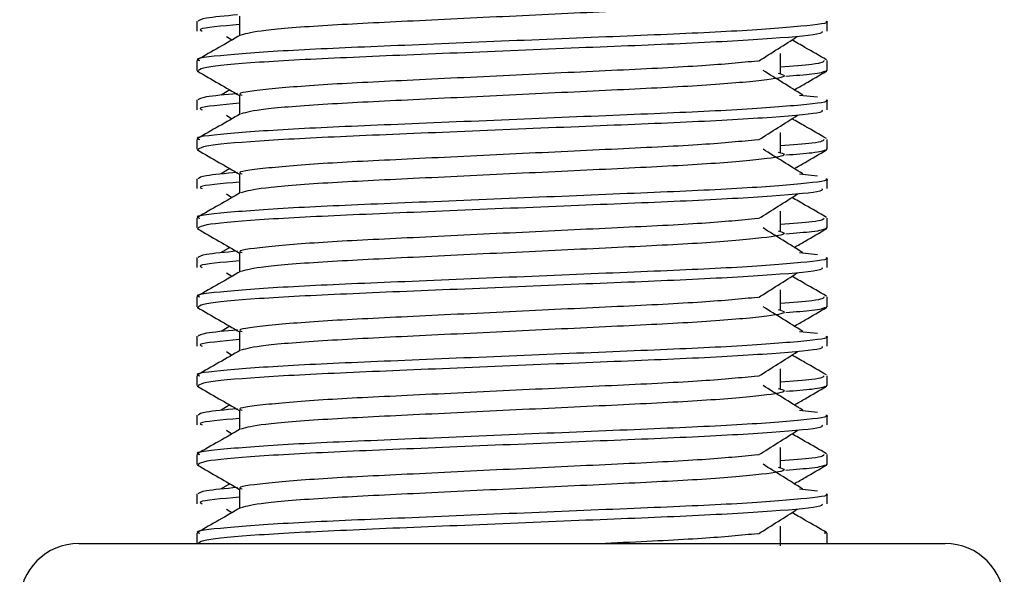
# Model space of a CAD drawing. Header units: millimetres. Extents: x 0 to 420, y 0 to 297.
# Tile 27 of 70: x 139.347 to 140.692, y 203.264 to 204.022. Entities that reach past the tile are written whole.
import ezdxf

# ---------------------------------------------------------------- set-up
doc = ezdxf.new("R2010")
doc.units = ezdxf.units.MM

msp = doc.modelspace()

# ---------------------------------------------------------------- linework, layer by layer
at = {"color": 7, "linetype": 'Continuous', "lineweight": 25}
for p, q in [((139.6473, 204.02621), (139.6473, 203.99993)), ((139.58906, 204.01953), (139.58906, 204.00608)), ((140.44986, 204.00608), (140.44986, 204.01953)), ((139.6293, 203.99873), (139.63692, 203.99392)), ((140.38618, 203.94835), (140.38618, 203.97525)), ((139.58906, 203.96569), (139.58906, 203.95228)), ((140.44986, 203.95228), (140.44986, 203.96569)), ((139.58931, 203.9517), (139.59149, 203.95122)), ((140.44799, 203.95228), (140.44961, 203.9517)), ((139.63384, 203.92584), (139.62222, 203.91864)), ((139.6473, 203.91861), (139.6473, 203.89233)), ((140.41237, 203.91867), (140.43663, 203.91605)), ((139.58906, 203.91193), (139.58906, 203.89847)), ((140.44986, 203.89847), (140.44986, 203.91193)), ((139.6293, 203.89113), (139.63692, 203.88632)), ((140.38618, 203.84074), (140.38618, 203.86765)), ((139.58906, 203.85808), (139.58906, 203.84468)), ((140.44986, 203.84468), (140.44986, 203.85808)), ((139.58931, 203.8441), (139.59149, 203.84362)), ((140.44799, 203.84468), (140.44961, 203.8441)), ((139.63384, 203.81824), (139.62222, 203.81104)), ((139.6473, 203.81101), (139.6473, 203.78473)), ((140.41237, 203.81107), (140.43663, 203.80845)), ((139.58906, 203.80433), (139.58906, 203.79087)), ((140.44986, 203.79087), (140.44986, 203.80433)), ((139.6293, 203.78353), (139.63692, 203.77872)), ((140.38618, 203.73314), (140.38618, 203.76004)), ((139.58906, 203.75048), (139.58906, 203.73708)), ((140.44986, 203.73708), (140.44986, 203.75048)), ((139.58931, 203.7365), (139.59149, 203.73602)), ((140.44799, 203.73708), (140.44961, 203.7365)), ((139.63384, 203.71064), (139.62222, 203.70344)), ((139.6473, 203.70341), (139.6473, 203.67713)), ((140.41237, 203.70347), (140.43663, 203.70085)), ((139.58906, 203.69673), (139.58906, 203.68327)), ((140.44986, 203.68327), (140.44986, 203.69673)), ((139.6293, 203.67593), (139.63692, 203.67112)), ((140.38618, 203.62554), (140.38618, 203.65244)), ((139.58906, 203.64288), (139.58906, 203.62947)), ((140.44986, 203.62947), (140.44986, 203.64288)), ((139.58931, 203.6289), (139.59149, 203.62842)), ((140.44799, 203.62947), (140.44961, 203.6289)), ((139.63384, 203.60304), (139.62222, 203.59584)), ((139.6473, 203.59581), (139.6473, 203.56952)), ((140.41237, 203.59586), (140.43663, 203.59325)), ((139.58906, 203.58912), (139.58906, 203.57567)), ((140.44986, 203.57567), (140.44986, 203.58912)), ((139.6293, 203.56832), (139.63692, 203.56352)), ((140.38618, 203.51794), (140.38618, 203.54484)), ((139.58906, 203.53528), (139.58906, 203.52187)), ((140.44986, 203.52187), (140.44986, 203.53528)), ((139.58931, 203.5213), (139.59149, 203.52082)), ((140.44799, 203.52187), (140.44961, 203.5213)), ((139.63384, 203.49544), (139.62222, 203.48824)), ((139.6473, 203.4882), (139.6473, 203.46192)), ((140.41237, 203.48826), (140.43663, 203.48565)), ((139.58906, 203.48152), (139.58906, 203.46807)), ((140.44986, 203.46807), (140.44986, 203.48152)), ((139.6293, 203.46072), (139.63692, 203.45592)), ((140.38618, 203.41034), (140.38618, 203.43724)), ((139.58906, 203.42768), (139.58906, 203.41427)), ((140.44986, 203.41427), (140.44986, 203.42768)), ((139.58931, 203.4137), (139.59149, 203.41321)), ((140.44799, 203.41427), (140.44961, 203.4137)), ((139.63384, 203.38784), (139.62222, 203.38064)), ((139.6473, 203.3806), (139.6473, 203.35432)), ((140.41237, 203.38066), (140.43663, 203.37805)), ((139.58906, 203.37392), (139.58906, 203.36047)), ((140.44986, 203.36047), (140.44986, 203.37392)), ((139.6293, 203.35312), (139.63692, 203.34832)), ((140.38618, 203.30274), (140.38618, 203.32964)), ((139.58906, 203.32008), (139.58906, 203.3061)), ((140.44986, 203.3061), (140.44986, 203.32008)), ((139.42765, 203.3061), (140.61127, 203.3061))]:
    msp.add_line(p, q, dxfattribs=at)
for centre, start, end in [((139.42765, 203.2254), 90, 180), ((140.61127, 203.2254), 0, 90)]:
    msp.add_arc(centre, 0.0807, start, end, dxfattribs=at)
for points, knots in [([(140.38324, 204.056), (140.3872, 204.05486), (140.39841, 204.05164), (140.3674, 204.04631), (140.28662, 204.03921), (140.16591, 204.03326), (140.02486, 204.0266), (139.88273, 204.01965), (139.76112, 204.01383), (139.6733, 204.00694), (139.65717, 204.00263), (139.6493, 204.00053)], [0, 0, 0, 0, 0.0638066, 0.1803218, 0.300081, 0.415215, 0.5333173, 0.6525337, 0.7671935, 0.8863835, 1, 1, 1, 1]), ([(139.64429, 204.02818), (139.62773, 204.02665), (139.59498, 204.02361), (139.59225, 204.02088), (139.5909, 204.01953)], [0, 0, 0, 0, 0.50558463, 1, 1, 1, 1]), ([(140.44802, 204.01953), (140.44861, 204.01934), (140.45559, 204.01706), (140.41996, 204.01269), (140.32891, 204.00558), (140.18873, 203.99964), (140.02562, 203.99298), (139.8618, 203.98603), (139.71896, 203.9802), (139.62456, 203.97326), (139.58236, 203.96842), (139.59176, 203.96601), (139.59301, 203.96569)], [0, 0, 0, 0, 0.0110241, 0.1311888, 0.2546953, 0.3734373, 0.495237, 0.6181845, 0.7364377, 0.859358, 0.981202, 1, 1, 1, 1]), ([(139.6473, 204.01501), (139.62288, 204.01282), (139.588, 204.00968), (139.59435, 204.00691), (139.59626, 204.00608)], [0, 0, 0, 0, 0.7002075, 1, 1, 1, 1]), ([(139.6484, 204.00057), (139.63867, 203.99493), (139.61921, 203.98367), (139.59975, 203.97241), (139.59002, 203.96677)], [0, 0, 0, 0, 0.499935, 1, 1, 1, 1]), ([(140.44266, 204.00608), (140.44353, 204.00492), (140.44593, 204.00171), (140.38158, 203.99574), (140.26486, 203.98905), (140.11054, 203.98312), (139.94431, 203.97602), (139.78802, 203.96972), (139.66596, 203.96348), (139.59789, 203.95713), (139.5929, 203.95365), (139.59093, 203.95228)], [0, 0, 0, 0, 0.0687542, 0.1915913, 0.313424, 0.4320526, 0.5554842, 0.6757146, 0.7957061, 0.9191739, 1, 1, 1, 1]), ([(140.35619, 203.96503), (140.36508, 203.97065), (140.38287, 203.98188), (140.4007, 203.99311), (140.40962, 203.99873)], [0, 0, 0, 0, 0.4999896, 1, 1, 1, 1]), ([(140.4489, 203.96677), (140.43917, 203.97241), (140.42353, 203.98145), (140.4079, 203.99051), (140.402, 203.99392)], [0, 0, 0, 0, 0.622406, 1, 1, 1, 1]), ([(140.3551, 203.96507), (140.33233, 203.96287), (140.28614, 203.9584), (140.16532, 203.95255), (140.02492, 203.9459), (139.8831, 203.93895), (139.75964, 203.93312), (139.67798, 203.92618), (139.6415, 203.92133), (139.64966, 203.91892), (139.65077, 203.91859)], [0, 0, 0, 0, 0.1340309, 0.2719374, 0.4133992, 0.5561955, 0.6935339, 0.8362986, 0.9778119, 1, 1, 1, 1]), ([(140.44591, 203.96569), (140.44509, 203.96401), (140.44375, 203.96125), (140.4025, 203.95812), (140.38618, 203.95688)], [0, 0, 0, 0, 0.6042483, 1, 1, 1, 1]), ([(139.58992, 203.95125), (139.59966, 203.94562), (139.61878, 203.93456), (139.6379, 203.92349), (139.6473, 203.91805)], [0, 0, 0, 0, 0.5088672, 1, 1, 1, 1]), ([(140.38324, 203.9484), (140.3872, 203.94726), (140.39841, 203.94403), (140.3674, 203.93871), (140.28662, 203.93161), (140.16591, 203.92566), (140.02486, 203.919), (139.88273, 203.91205), (139.76112, 203.90623), (139.6733, 203.89934), (139.65717, 203.89503), (139.6493, 203.89293)], [0, 0, 0, 0, 0.0638066, 0.1803218, 0.300081, 0.415215, 0.5333173, 0.6525337, 0.7671935, 0.8863835, 1, 1, 1, 1]), ([(140.4167, 203.91864), (140.40763, 203.92426), (140.38949, 203.93549), (140.3714, 203.94672), (140.36236, 203.95234)], [0, 0, 0, 0, 0.5000108, 1, 1, 1, 1]), ([(140.44743, 203.95122), (140.44457, 203.94987), (140.43974, 203.94761), (140.40674, 203.94507), (140.39334, 203.94404)], [0, 0, 0, 0, 0.5937937, 1, 1, 1, 1]), ([(140.40508, 203.92584), (140.40999, 203.92868), (140.42462, 203.93715), (140.43926, 203.94562), (140.449, 203.95125)], [0, 0, 0, 0, 0.3351873, 1, 1, 1, 1]), ([(139.64429, 203.92058), (139.62773, 203.91904), (139.59498, 203.91601), (139.59225, 203.91328), (139.5909, 203.91193)], [0, 0, 0, 0, 0.5055846, 1, 1, 1, 1]), ([(140.44802, 203.91193), (140.44861, 203.91174), (140.45559, 203.90946), (140.41996, 203.90509), (140.32891, 203.89798), (140.18873, 203.89204), (140.02562, 203.88538), (139.8618, 203.87843), (139.71896, 203.8726), (139.62456, 203.86566), (139.58236, 203.86081), (139.59176, 203.85841), (139.59301, 203.85808)], [0, 0, 0, 0, 0.0110241, 0.1311888, 0.2546953, 0.3734373, 0.495237, 0.6181845, 0.7364377, 0.859358, 0.981202, 1, 1, 1, 1]), ([(139.6473, 203.90741), (139.62288, 203.90521), (139.588, 203.90208), (139.59435, 203.89931), (139.59626, 203.89847)], [0, 0, 0, 0, 0.7002075, 1, 1, 1, 1]), ([(139.6484, 203.89297), (139.63867, 203.88733), (139.61921, 203.87607), (139.59975, 203.86481), (139.59002, 203.85917)], [0, 0, 0, 0, 0.499935, 1, 1, 1, 1]), ([(140.44266, 203.89847), (140.44353, 203.89732), (140.44593, 203.89411), (140.38158, 203.88813), (140.26486, 203.88145), (140.11054, 203.87552), (139.94431, 203.86842), (139.78802, 203.86212), (139.66596, 203.85587), (139.59789, 203.84953), (139.5929, 203.84605), (139.59093, 203.84468)], [0, 0, 0, 0, 0.0687542, 0.1915913, 0.313424, 0.4320526, 0.5554842, 0.6757146, 0.7957061, 0.9191739, 1, 1, 1, 1]), ([(140.35619, 203.85743), (140.36508, 203.86305), (140.38287, 203.87428), (140.4007, 203.88551), (140.40962, 203.89113)], [0, 0, 0, 0, 0.4999896, 1, 1, 1, 1]), ([(140.4489, 203.85917), (140.43917, 203.86481), (140.42353, 203.87385), (140.4079, 203.88291), (140.402, 203.88632)], [0, 0, 0, 0, 0.622406, 1, 1, 1, 1]), ([(140.3551, 203.85747), (140.33233, 203.85527), (140.28614, 203.8508), (140.16532, 203.84495), (140.02492, 203.8383), (139.8831, 203.83135), (139.75964, 203.82552), (139.67798, 203.81858), (139.6415, 203.81373), (139.64966, 203.81132), (139.65077, 203.81099)], [0, 0, 0, 0, 0.1340309, 0.2719374, 0.4133992, 0.5561955, 0.6935339, 0.8362986, 0.9778119, 1, 1, 1, 1]), ([(140.44591, 203.85808), (140.44509, 203.85641), (140.44375, 203.85364), (140.4025, 203.85051), (140.38618, 203.84928)], [0, 0, 0, 0, 0.6042483, 1, 1, 1, 1]), ([(139.58992, 203.84365), (139.59966, 203.83802), (139.61878, 203.82696), (139.6379, 203.81589), (139.6473, 203.81045)], [0, 0, 0, 0, 0.5088672, 1, 1, 1, 1]), ([(140.38324, 203.8408), (140.3872, 203.83966), (140.39841, 203.83643), (140.3674, 203.83111), (140.28662, 203.824), (140.16591, 203.81806), (140.02486, 203.8114), (139.88273, 203.80445), (139.76112, 203.79863), (139.6733, 203.79173), (139.65717, 203.78743), (139.6493, 203.78533)], [0, 0, 0, 0, 0.0638066, 0.1803218, 0.300081, 0.415215, 0.5333173, 0.6525337, 0.7671935, 0.8863835, 1, 1, 1, 1]), ([(140.4167, 203.81104), (140.40763, 203.81666), (140.38949, 203.82789), (140.3714, 203.83912), (140.36236, 203.84474)], [0, 0, 0, 0, 0.5000108, 1, 1, 1, 1]), ([(140.44743, 203.84362), (140.44457, 203.84227), (140.43974, 203.84001), (140.40674, 203.83747), (140.39334, 203.83644)], [0, 0, 0, 0, 0.5937937, 1, 1, 1, 1]), ([(140.40508, 203.81824), (140.40999, 203.82108), (140.42462, 203.82955), (140.43926, 203.83802), (140.449, 203.84365)], [0, 0, 0, 0, 0.3351873, 1, 1, 1, 1]), ([(139.64429, 203.81298), (139.62773, 203.81144), (139.59498, 203.80841), (139.59225, 203.80568), (139.5909, 203.80433)], [0, 0, 0, 0, 0.5055846, 1, 1, 1, 1]), ([(140.44802, 203.80433), (140.44861, 203.80414), (140.45559, 203.80186), (140.41996, 203.79748), (140.32891, 203.79038), (140.18873, 203.78444), (140.02562, 203.77777), (139.8618, 203.77083), (139.71896, 203.765), (139.62456, 203.75806), (139.58236, 203.75321), (139.59176, 203.75081), (139.59301, 203.75048)], [0, 0, 0, 0, 0.0110241, 0.1311888, 0.2546953, 0.3734373, 0.495237, 0.6181845, 0.7364377, 0.859358, 0.981202, 1, 1, 1, 1]), ([(139.6473, 203.79981), (139.62288, 203.79761), (139.588, 203.79448), (139.59435, 203.79171), (139.59626, 203.79087)], [0, 0, 0, 0, 0.7002075, 1, 1, 1, 1]), ([(139.6484, 203.78537), (139.63867, 203.77973), (139.61921, 203.76847), (139.59975, 203.7572), (139.59002, 203.75157)], [0, 0, 0, 0, 0.49993496, 1, 1, 1, 1]), ([(140.44266, 203.79087), (140.44353, 203.78972), (140.44593, 203.78651), (140.38158, 203.78053), (140.26486, 203.77385), (140.11054, 203.76792), (139.94431, 203.76082), (139.78802, 203.75452), (139.66596, 203.74827), (139.59789, 203.74192), (139.5929, 203.73845), (139.59093, 203.73708)], [0, 0, 0, 0, 0.0687542, 0.1915913, 0.313424, 0.4320526, 0.5554842, 0.6757146, 0.7957061, 0.9191739, 1, 1, 1, 1]), ([(140.35619, 203.74983), (140.36508, 203.75545), (140.38287, 203.76668), (140.4007, 203.77791), (140.40962, 203.78353)], [0, 0, 0, 0, 0.4999896, 1, 1, 1, 1]), ([(140.4489, 203.75157), (140.43917, 203.7572), (140.42353, 203.76625), (140.4079, 203.7753), (140.402, 203.77872)], [0, 0, 0, 0, 0.622406, 1, 1, 1, 1]), ([(140.3551, 203.74987), (140.33233, 203.74767), (140.28614, 203.7432), (140.16532, 203.73735), (140.02492, 203.7307), (139.8831, 203.72375), (139.75964, 203.71792), (139.67798, 203.71098), (139.6415, 203.70613), (139.64966, 203.70372), (139.65077, 203.70339)], [0, 0, 0, 0, 0.1340309, 0.2719374, 0.4133992, 0.5561955, 0.6935339, 0.8362986, 0.9778119, 1, 1, 1, 1]), ([(140.44591, 203.75048), (140.44509, 203.74881), (140.44375, 203.74604), (140.4025, 203.74291), (140.38618, 203.74168)], [0, 0, 0, 0, 0.6042483, 1, 1, 1, 1]), ([(139.58992, 203.73605), (139.59966, 203.73042), (139.61878, 203.71936), (139.6379, 203.70829), (139.6473, 203.70285)], [0, 0, 0, 0, 0.5088672, 1, 1, 1, 1]), ([(140.38324, 203.7332), (140.3872, 203.73206), (140.39841, 203.72883), (140.3674, 203.72351), (140.28662, 203.7164), (140.16591, 203.71046), (140.02486, 203.7038), (139.88273, 203.69685), (139.76112, 203.69103), (139.6733, 203.68413), (139.65717, 203.67983), (139.6493, 203.67773)], [0, 0, 0, 0, 0.0638066, 0.1803218, 0.300081, 0.415215, 0.5333173, 0.6525337, 0.7671935, 0.8863835, 1, 1, 1, 1]), ([(140.4167, 203.70344), (140.40763, 203.70906), (140.38949, 203.72029), (140.3714, 203.73152), (140.36236, 203.73714)], [0, 0, 0, 0, 0.5000108, 1, 1, 1, 1]), ([(140.44743, 203.73602), (140.44457, 203.73467), (140.43974, 203.7324), (140.40674, 203.72987), (140.39334, 203.72884)], [0, 0, 0, 0, 0.5937937, 1, 1, 1, 1]), ([(140.40508, 203.71064), (140.40999, 203.71348), (140.42462, 203.72195), (140.43926, 203.73042), (140.449, 203.73605)], [0, 0, 0, 0, 0.3351873, 1, 1, 1, 1]), ([(139.64429, 203.70538), (139.62773, 203.70384), (139.59498, 203.70081), (139.59225, 203.69808), (139.5909, 203.69673)], [0, 0, 0, 0, 0.5055846, 1, 1, 1, 1]), ([(140.44802, 203.69673), (140.44861, 203.69653), (140.45559, 203.69426), (140.41996, 203.68988), (140.32891, 203.68278), (140.18873, 203.67684), (140.02562, 203.67017), (139.8618, 203.66323), (139.71896, 203.65739), (139.62456, 203.65046), (139.58236, 203.64561), (139.59176, 203.6432), (139.59301, 203.64288)], [0, 0, 0, 0, 0.0110241, 0.1311888, 0.2546953, 0.3734373, 0.495237, 0.6181845, 0.7364377, 0.859358, 0.981202, 1, 1, 1, 1]), ([(139.6473, 203.69221), (139.62288, 203.69001), (139.588, 203.68688), (139.59435, 203.6841), (139.59626, 203.68327)], [0, 0, 0, 0, 0.7002075, 1, 1, 1, 1]), ([(139.6484, 203.67776), (139.63867, 203.67213), (139.61921, 203.66086), (139.59975, 203.6496), (139.59002, 203.64397)], [0, 0, 0, 0, 0.499935, 1, 1, 1, 1]), ([(140.44266, 203.68327), (140.44353, 203.68212), (140.44593, 203.67891), (140.38158, 203.67293), (140.26486, 203.66624), (140.11054, 203.66032), (139.94431, 203.65322), (139.78802, 203.64692), (139.66596, 203.64067), (139.59789, 203.63432), (139.5929, 203.63085), (139.59093, 203.62947)], [0, 0, 0, 0, 0.0687542, 0.1915913, 0.313424, 0.4320526, 0.5554842, 0.6757146, 0.7957061, 0.9191739, 1, 1, 1, 1]), ([(140.35619, 203.64223), (140.36508, 203.64784), (140.38287, 203.65908), (140.4007, 203.67031), (140.40962, 203.67593)], [0, 0, 0, 0, 0.4999896, 1, 1, 1, 1]), ([(140.4489, 203.64397), (140.43917, 203.6496), (140.42353, 203.65865), (140.4079, 203.6677), (140.402, 203.67112)], [0, 0, 0, 0, 0.622406, 1, 1, 1, 1]), ([(140.3551, 203.64227), (140.33233, 203.64007), (140.28614, 203.6356), (140.16532, 203.62975), (140.02492, 203.6231), (139.8831, 203.61615), (139.75964, 203.61032), (139.67798, 203.60338), (139.6415, 203.59853), (139.64966, 203.59612), (139.65077, 203.59579)], [0, 0, 0, 0, 0.1340309, 0.2719374, 0.4133992, 0.5561955, 0.6935339, 0.8362986, 0.9778119, 1, 1, 1, 1]), ([(140.44591, 203.64288), (140.44509, 203.64121), (140.44375, 203.63844), (140.4025, 203.63531), (140.38618, 203.63407)], [0, 0, 0, 0, 0.6042483, 1, 1, 1, 1]), ([(139.58992, 203.62845), (139.59966, 203.62282), (139.61878, 203.61175), (139.6379, 203.60069), (139.6473, 203.59525)], [0, 0, 0, 0, 0.5088672, 1, 1, 1, 1]), ([(140.38324, 203.6256), (140.3872, 203.62446), (140.39841, 203.62123), (140.3674, 203.61591), (140.28662, 203.6088), (140.16591, 203.60286), (140.02486, 203.5962), (139.88273, 203.58925), (139.76112, 203.58343), (139.6733, 203.57653), (139.65717, 203.57223), (139.6493, 203.57013)], [0, 0, 0, 0, 0.0638066, 0.1803218, 0.300081, 0.415215, 0.5333173, 0.6525337, 0.7671935, 0.8863835, 1, 1, 1, 1]), ([(140.4167, 203.59584), (140.40763, 203.60146), (140.38949, 203.61269), (140.3714, 203.62392), (140.36236, 203.62954)], [0, 0, 0, 0, 0.5000108, 1, 1, 1, 1]), ([(140.44743, 203.62842), (140.44457, 203.62707), (140.43974, 203.6248), (140.40674, 203.62227), (140.39334, 203.62124)], [0, 0, 0, 0, 0.5937937, 1, 1, 1, 1]), ([(140.40508, 203.60304), (140.40999, 203.60588), (140.42462, 203.61435), (140.43926, 203.62282), (140.449, 203.62845)], [0, 0, 0, 0, 0.33518732, 1, 1, 1, 1]), ([(139.64429, 203.59778), (139.62773, 203.59624), (139.59498, 203.59321), (139.59225, 203.59047), (139.5909, 203.58912)], [0, 0, 0, 0, 0.5055846, 1, 1, 1, 1]), ([(140.44802, 203.58912), (140.44861, 203.58893), (140.45559, 203.58666), (140.41996, 203.58228), (140.32891, 203.57518), (140.18873, 203.56923), (140.02562, 203.56257), (139.8618, 203.55563), (139.71896, 203.54979), (139.62456, 203.54285), (139.58236, 203.53801), (139.59176, 203.5356), (139.59301, 203.53528)], [0, 0, 0, 0, 0.0110241, 0.1311888, 0.2546953, 0.3734373, 0.495237, 0.6181845, 0.7364377, 0.859358, 0.981202, 1, 1, 1, 1]), ([(139.6473, 203.5846), (139.62288, 203.58241), (139.588, 203.57928), (139.59435, 203.5765), (139.59626, 203.57567)], [0, 0, 0, 0, 0.7002075, 1, 1, 1, 1]), ([(139.6484, 203.57016), (139.63867, 203.56453), (139.61921, 203.55326), (139.59975, 203.542), (139.59002, 203.53637)], [0, 0, 0, 0, 0.499935, 1, 1, 1, 1]), ([(140.44266, 203.57567), (140.44353, 203.57452), (140.44593, 203.57131), (140.38158, 203.56533), (140.26486, 203.55864), (140.11054, 203.55272), (139.94431, 203.54562), (139.78802, 203.53932), (139.66596, 203.53307), (139.59789, 203.52672), (139.5929, 203.52325), (139.59093, 203.52187)], [0, 0, 0, 0, 0.06875415, 0.19159131, 0.31342403, 0.43205259, 0.55548424, 0.67571462, 0.79570609, 0.91917386, 1, 1, 1, 1]), ([(140.35619, 203.53463), (140.36508, 203.54024), (140.38287, 203.55148), (140.4007, 203.56271), (140.40962, 203.56832)], [0, 0, 0, 0, 0.4999896, 1, 1, 1, 1]), ([(140.4489, 203.53637), (140.43917, 203.542), (140.42353, 203.55105), (140.4079, 203.5601), (140.402, 203.56352)], [0, 0, 0, 0, 0.622406, 1, 1, 1, 1]), ([(140.3551, 203.53467), (140.33233, 203.53247), (140.28614, 203.528), (140.16532, 203.52215), (140.02492, 203.5155), (139.8831, 203.50855), (139.75964, 203.50272), (139.67798, 203.49578), (139.6415, 203.49093), (139.64966, 203.48852), (139.65077, 203.48819)], [0, 0, 0, 0, 0.1340309, 0.2719374, 0.4133992, 0.5561955, 0.6935339, 0.8362986, 0.9778119, 1, 1, 1, 1]), ([(140.44591, 203.53528), (140.44509, 203.53361), (140.44375, 203.53084), (140.4025, 203.52771), (140.38618, 203.52647)], [0, 0, 0, 0, 0.6042483, 1, 1, 1, 1]), ([(139.58992, 203.52085), (139.59966, 203.51522), (139.61878, 203.50415), (139.6379, 203.49308), (139.6473, 203.48765)], [0, 0, 0, 0, 0.5088672, 1, 1, 1, 1]), ([(140.38324, 203.51799), (140.3872, 203.51685), (140.39841, 203.51363), (140.3674, 203.50831), (140.28662, 203.5012), (140.16591, 203.49526), (140.02486, 203.4886), (139.88273, 203.48165), (139.76112, 203.47583), (139.6733, 203.46893), (139.65717, 203.46463), (139.6493, 203.46253)], [0, 0, 0, 0, 0.0638066, 0.1803218, 0.300081, 0.415215, 0.5333173, 0.6525337, 0.7671935, 0.8863835, 1, 1, 1, 1]), ([(140.4167, 203.48824), (140.40763, 203.49385), (140.38949, 203.50509), (140.3714, 203.51632), (140.36236, 203.52194)], [0, 0, 0, 0, 0.5000108, 1, 1, 1, 1]), ([(140.44743, 203.52082), (140.44457, 203.51947), (140.43974, 203.5172), (140.40674, 203.51467), (140.39334, 203.51364)], [0, 0, 0, 0, 0.5937937, 1, 1, 1, 1]), ([(140.40508, 203.49544), (140.40999, 203.49828), (140.42462, 203.50675), (140.43926, 203.51522), (140.449, 203.52085)], [0, 0, 0, 0, 0.3351873, 1, 1, 1, 1]), ([(139.64429, 203.49017), (139.62773, 203.48864), (139.59498, 203.4856), (139.59225, 203.48287), (139.5909, 203.48152)], [0, 0, 0, 0, 0.5055846, 1, 1, 1, 1]), ([(140.44802, 203.48152), (140.44861, 203.48133), (140.45559, 203.47906), (140.41996, 203.47468), (140.32891, 203.46757), (140.18873, 203.46163), (140.02562, 203.45497), (139.8618, 203.44802), (139.71896, 203.44219), (139.62456, 203.43525), (139.58236, 203.43041), (139.59176, 203.428), (139.59301, 203.42768)], [0, 0, 0, 0, 0.0110241, 0.1311888, 0.2546953, 0.3734373, 0.495237, 0.6181845, 0.7364377, 0.859358, 0.981202, 1, 1, 1, 1]), ([(139.6473, 203.477), (139.62288, 203.47481), (139.588, 203.47168), (139.59435, 203.4689), (139.59626, 203.46807)], [0, 0, 0, 0, 0.7002075, 1, 1, 1, 1]), ([(139.6484, 203.46256), (139.63867, 203.45693), (139.61921, 203.44566), (139.59975, 203.4344), (139.59002, 203.42877)], [0, 0, 0, 0, 0.499935, 1, 1, 1, 1]), ([(140.44266, 203.46807), (140.44353, 203.46692), (140.44593, 203.46371), (140.38158, 203.45773), (140.26486, 203.45104), (140.11054, 203.44511), (139.94431, 203.43802), (139.78802, 203.43172), (139.66596, 203.42547), (139.59789, 203.41912), (139.5929, 203.41565), (139.59093, 203.41427)], [0, 0, 0, 0, 0.0687542, 0.1915913, 0.313424, 0.4320526, 0.5554842, 0.6757146, 0.7957061, 0.9191739, 1, 1, 1, 1]), ([(140.35619, 203.42703), (140.36508, 203.43264), (140.38287, 203.44387), (140.4007, 203.45511), (140.40962, 203.46072)], [0, 0, 0, 0, 0.4999896, 1, 1, 1, 1]), ([(140.4489, 203.42877), (140.43917, 203.4344), (140.42353, 203.44345), (140.4079, 203.4525), (140.402, 203.45592)], [0, 0, 0, 0, 0.622406, 1, 1, 1, 1]), ([(140.3551, 203.42707), (140.33233, 203.42487), (140.28614, 203.4204), (140.16532, 203.41455), (140.02492, 203.4079), (139.8831, 203.40095), (139.75964, 203.39512), (139.67798, 203.38818), (139.6415, 203.38333), (139.64966, 203.38092), (139.65077, 203.38059)], [0, 0, 0, 0, 0.1340309, 0.2719374, 0.4133992, 0.5561955, 0.6935339, 0.8362986, 0.9778119, 1, 1, 1, 1]), ([(140.44591, 203.42768), (140.44509, 203.42601), (140.44375, 203.42324), (140.4025, 203.42011), (140.38618, 203.41887)], [0, 0, 0, 0, 0.6042483, 1, 1, 1, 1]), ([(139.58992, 203.41325), (139.59966, 203.40762), (139.61878, 203.39655), (139.6379, 203.38548), (139.6473, 203.38005)], [0, 0, 0, 0, 0.5088672, 1, 1, 1, 1]), ([(140.38324, 203.41039), (140.3872, 203.40925), (140.39841, 203.40603), (140.3674, 203.4007), (140.28662, 203.3936), (140.16591, 203.38766), (140.02486, 203.381), (139.88273, 203.37405), (139.76112, 203.36823), (139.6733, 203.36133), (139.65717, 203.35703), (139.6493, 203.35493)], [0, 0, 0, 0, 0.0638066, 0.1803218, 0.300081, 0.415215, 0.5333173, 0.6525337, 0.7671935, 0.8863835, 1, 1, 1, 1]), ([(140.4167, 203.38064), (140.40763, 203.38625), (140.38949, 203.39749), (140.3714, 203.40872), (140.36236, 203.41434)], [0, 0, 0, 0, 0.5000108, 1, 1, 1, 1]), ([(140.44743, 203.41321), (140.44457, 203.41187), (140.43974, 203.4096), (140.40674, 203.40707), (140.39334, 203.40603)], [0, 0, 0, 0, 0.5937937, 1, 1, 1, 1]), ([(140.40508, 203.38784), (140.40999, 203.39068), (140.42462, 203.39915), (140.43926, 203.40762), (140.449, 203.41325)], [0, 0, 0, 0, 0.3351873, 1, 1, 1, 1]), ([(139.64429, 203.38257), (139.62773, 203.38104), (139.59498, 203.378), (139.59225, 203.37527), (139.5909, 203.37392)], [0, 0, 0, 0, 0.5055846, 1, 1, 1, 1]), ([(140.44802, 203.37392), (140.44861, 203.37373), (140.45559, 203.37146), (140.41996, 203.36708), (140.32891, 203.35997), (140.18873, 203.35403), (140.02562, 203.34737), (139.8618, 203.34042), (139.71896, 203.33459), (139.62456, 203.32765), (139.58236, 203.32281), (139.59176, 203.3204), (139.59301, 203.32008)], [0, 0, 0, 0, 0.0110241, 0.1311888, 0.2546953, 0.3734373, 0.495237, 0.6181845, 0.7364377, 0.859358, 0.981202, 1, 1, 1, 1]), ([(139.6473, 203.3694), (139.62288, 203.36721), (139.588, 203.36408), (139.59435, 203.3613), (139.59626, 203.36047)], [0, 0, 0, 0, 0.7002075, 1, 1, 1, 1]), ([(139.6484, 203.35496), (139.63867, 203.34933), (139.61921, 203.33806), (139.59975, 203.3268), (139.59002, 203.32117)], [0, 0, 0, 0, 0.499935, 1, 1, 1, 1]), ([(140.44266, 203.36047), (140.44353, 203.35932), (140.44593, 203.3561), (140.38158, 203.35013), (140.26486, 203.34344), (140.11054, 203.33751), (139.94431, 203.33042), (139.78802, 203.32412), (139.66596, 203.31787), (139.59789, 203.31152), (139.5929, 203.30805), (139.59093, 203.30667)], [0, 0, 0, 0, 0.0687542, 0.1915913, 0.313424, 0.4320526, 0.5554842, 0.6757146, 0.7957061, 0.9191739, 1, 1, 1, 1]), ([(140.35619, 203.31943), (140.36508, 203.32504), (140.38287, 203.33627), (140.4007, 203.34751), (140.40962, 203.35312)], [0, 0, 0, 0, 0.49998964, 1, 1, 1, 1]), ([(140.4489, 203.32117), (140.43917, 203.3268), (140.42353, 203.33585), (140.4079, 203.3449), (140.402, 203.34832)], [0, 0, 0, 0, 0.622406, 1, 1, 1, 1]), ([(140.3551, 203.31947), (140.33212, 203.31725), (140.28551, 203.31277), (140.20339, 203.30879), (140.15262, 203.30636), (140.14708, 203.3061)], [0, 0, 0, 0, 0.4640521, 0.9415225, 1, 1, 1, 1]), ([(140.4483, 203.32118), (140.44859, 203.32114), (140.45115, 203.32075), (140.44837, 203.32039), (140.44591, 203.32008)], [0, 0, 0, 0, 0.1135965, 1, 1, 1, 1])]:
    msp.add_open_spline(points, degree=3, knots=knots, dxfattribs=at)

doc.saveas('drawing.dxf')
